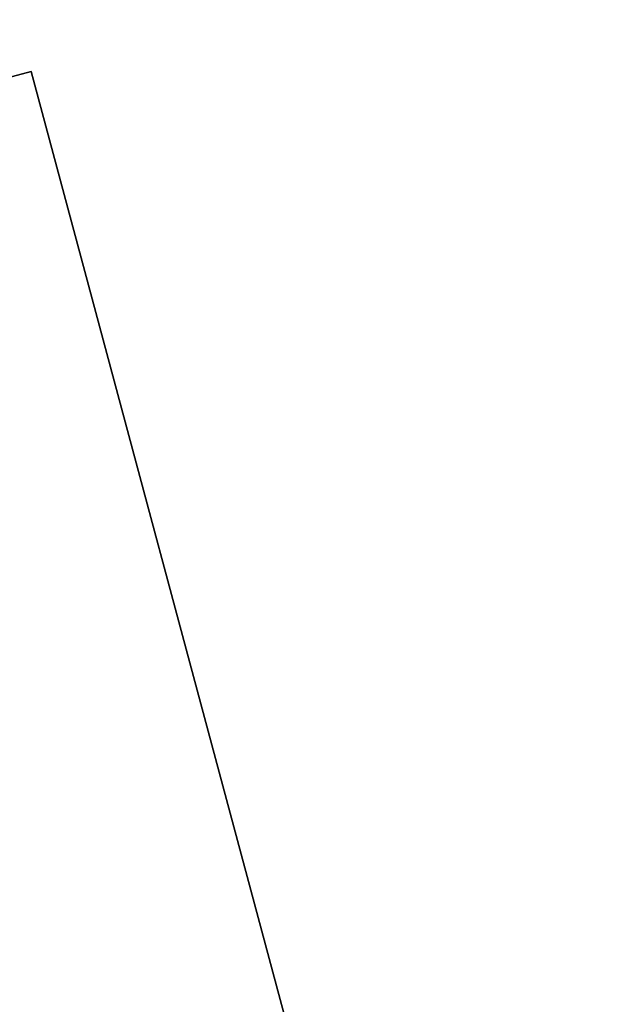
# Model space of a CAD drawing. Header units: millimetres. Extents: x -83 to 676, y -83 to 676.
# Tile 98 of 256: x 23 to 36, y 219 to 240. Entities that reach past the tile are written whole.
import ezdxf

# ---------------------------------------------------------------- set-up
doc = ezdxf.new("R2010")
doc.units = ezdxf.units.MM
doc.header["$MEASUREMENT"] = 0
doc.layers.add('IGES level 0', color=7, linetype='Continuous', true_color=0xff7878)

msp = doc.modelspace()

# ---------------------------------------------------------------- linework, layer by layer
at = {"layer": 'IGES level 0', "color": 254, "true_color": 0xcad1ee}
for p, q in [((-61.87706392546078, 216.0022978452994, 48), (23.60737170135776, 238.9077833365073, 48)), ((23.60737170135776, 238.9077833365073, 47), (-61.87706392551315, 216.0022978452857, 47)), ((23.60737170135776, 238.9077833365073, 48), (23.60737170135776, 238.9077833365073, 47)), ((31.37194305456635, 209.9300085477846, 47), (23.60737170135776, 238.9077833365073, 47)), ((23.60737170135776, 238.9077833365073, 47), (23.60737170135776, 238.9077833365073, 48)), ((23.60737170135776, 238.9077833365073, 48), (31.37194305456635, 209.9300085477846, 48)), ((31.37194305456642, 209.9300085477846, 47.5), (23.60737170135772, 238.9077833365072, 47.5)), ((27.48965737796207, 224.418895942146, 47.99999999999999), (27.48965737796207, 224.418895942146, 47))]:
    msp.add_line(p, q, dxfattribs=at)
at = {"layer": 'IGES level 0', "color": 140, "true_color": 0x00ccff}
for p, q in [((23.60737170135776, 238.9077833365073, 48), (-61.87706392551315, 216.0022978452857, 48)), ((23.60737170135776, 238.9077833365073, 47), (-61.87706392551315, 216.0022978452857, 47)), ((31.37194305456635, 209.9300085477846, 48), (23.60737170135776, 238.9077833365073, 48)), ((31.37194305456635, 209.9300085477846, 47), (23.60737170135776, 238.9077833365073, 47))]:
    msp.add_line(p, q, dxfattribs=at)
at = {"layer": 'IGES level 0', "color": 153, "true_color": 0x5393cf}
for centre, radius in [((296.5, 296.5), 296.5), ((296.5, 296.5, -1.19999999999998), 296.5000000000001)]:
    msp.add_circle(centre, radius, dxfattribs=at)
at = {"layer": 'IGES level 0'}
for centre, radius in [((296.5, 296.5, 47), 296.5000000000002), ((296.5, 296.5), 296.5000000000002), ((296.5, 296.5, 47), 295.3000000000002), ((296.5, 296.5000000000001), 295.3000000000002)]:
    msp.add_circle(centre, radius, dxfattribs=at)
at = {"layer": 'IGES level 0', "color": 124, "true_color": 0x1aa180}
for centre in [(296.5, 296.5, 47.0000000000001), (296.5, 296.5000000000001, 45.8000000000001)]:
    msp.add_circle(centre, 294.9999999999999, dxfattribs=at)
at = {"layer": 'IGES level 0'}
for centre, radius, start in [((296.5, 296.5), 296.5000000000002, 45), ((296.5, 296.5000000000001, 47), 296.5000000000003, 45.0000000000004), ((296.5, 296.5, 23.5), 296.5000000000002, 45), ((296.5, 296.5, 47), 295.3000000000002, 45.00000000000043), ((296.5000000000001, 296.5), 295.3000000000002, 45.00000000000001), ((296.5, 296.5, 23.5), 295.3000000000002, 45)]:
    msp.add_arc(centre, radius, start, 225, dxfattribs=at)
at = {"layer": 'IGES level 0', "color": 153, "true_color": 0x5393cf}
for centre, radius, start, end in [((296.4999999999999, 296.4999999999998, -1.19999999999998), 296.5000000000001, 344.9999999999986, 164.9999999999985), ((296.5, 296.5000000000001), 296.5, 344.9999999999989, 164.9999999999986), ((296.5000000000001, 296.5, -0.59999999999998), 296.5000000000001, 344.9999999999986, 164.9999999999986), ((296.5, 296.5, -1.19999999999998), 296.5, 164.9999999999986, 344.9999999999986), ((296.5000000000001, 296.5000000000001), 296.5000000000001, 164.9999999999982, 344.9999999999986), ((296.5000000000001, 296.5, -0.59999999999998), 296.5000000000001, 164.9999999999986, 344.9999999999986)]:
    msp.add_arc(centre, radius, start, end, dxfattribs=at)
at = {"layer": 'IGES level 0', "color": 124, "true_color": 0x1aa180}
for centre, radius, start, end in [((296.5, 296.5, 45.8000000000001), 294.9999999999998, 344.9999999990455, 164.9999999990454), ((296.5000000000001, 296.4999999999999, 47.0000000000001), 295, 344.9999999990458, 164.9999999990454), ((296.5000000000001, 296.5, 46.4000000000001), 294.9999999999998, 344.9999999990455, 164.9999999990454), ((296.5, 296.5, 45.8000000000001), 294.9999999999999, 164.9999999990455, 344.9999999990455), ((296.4999999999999, 296.5, 47.0000000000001), 294.9999999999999, 164.9999999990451, 344.9999999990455), ((296.5000000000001, 296.5, 46.4000000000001), 294.9999999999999, 164.9999999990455, 344.9999999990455)]:
    msp.add_arc(centre, radius, start, end, dxfattribs=at)

doc.saveas('drawing.dxf')
